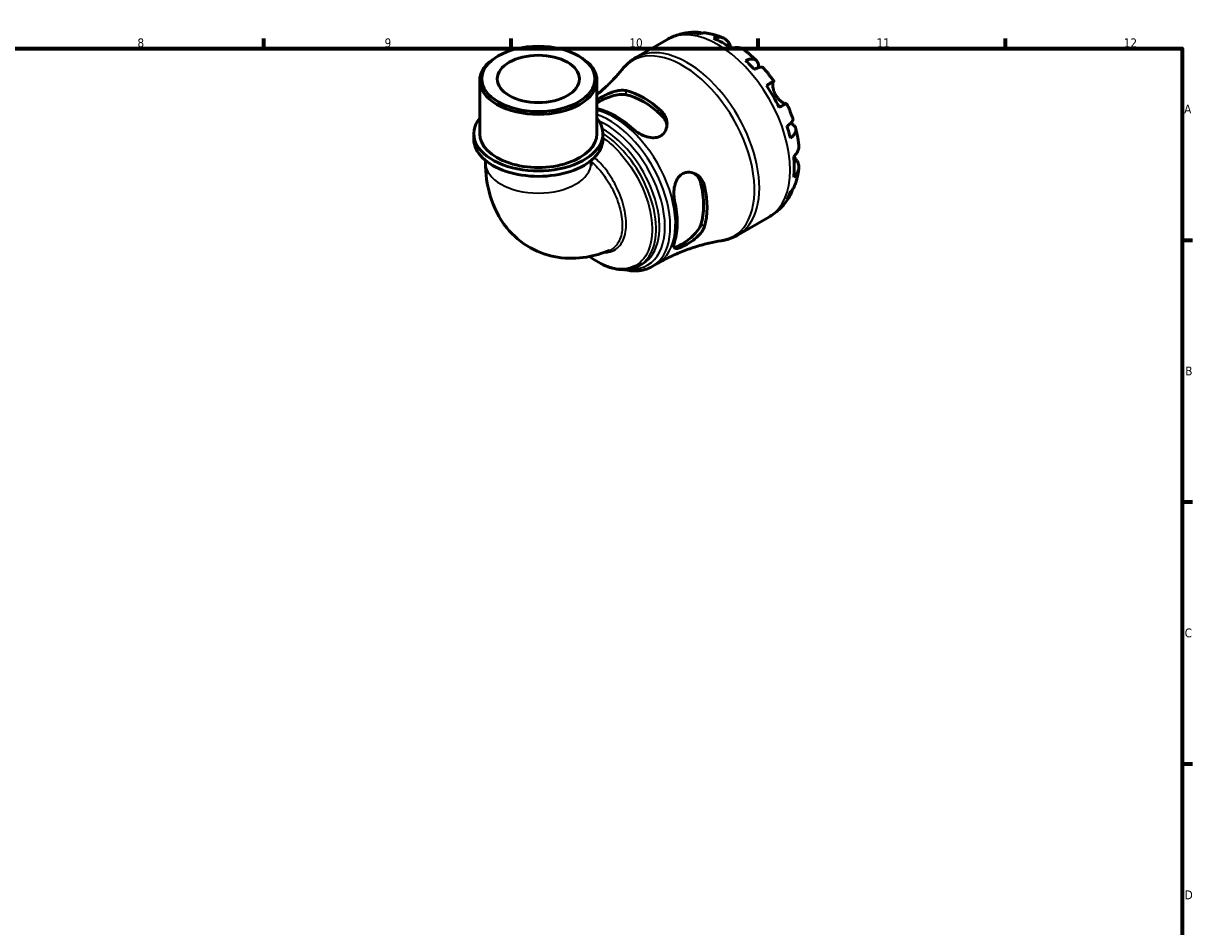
# Model space of a CAD drawing. Header units: millimetres. Extents: x 0 to 902, y 0 to 854.
# Tile 6 of 6: x 492 to 824, y 325 to 581. Entities that reach past the tile are written whole.
import ezdxf

# ---------------------------------------------------------------- set-up
doc = ezdxf.new("R2010")
doc.units = ezdxf.units.MM
for name, color, linetype, lineweight in [('Border (ISO)', 7, 'Continuous', 70), ('Visible (ISO)', 7, 'Continuous', 50), ('Visible Narrow (ISO)', 7, 'Continuous', 35)]:
    doc.layers.add(name, color=color, linetype=linetype, lineweight=lineweight)
doc.styles.add('Note Text (ISO)', font='tahoma.ttf')

# ---------------------------------------------------------------- blocks, each defined once
blk = doc.blocks.new('Borders Default Border')
at = {"layer": 'Border (ISO)'}
for p, q in [((560.67, 574), (560.67, 576.9)), ((630.75, 574), (630.75, 576.9)), ((700.83, 574), (700.83, 576.9)), ((770.92, 574), (770.92, 576.9)), ((821, 519.75), (823.9, 519.75)), ((821, 445.5), (823.9, 445.5)), ((821, 371.25), (823.9, 371.25))]:
    blk.add_line(p, q, dxfattribs=at)
at = {"layer": 'Border (ISO)', "flags": 128}
blk.add_lwpolyline([(20, 20), (20, 574), (821, 574), (821, 20), (20, 20)], dxfattribs=at)
at = {"layer": 'Border (ISO)', "color": 232, "true_color": 0xca0064, "char_height": 2.5, "attachment_point": 7, "style": 'Note Text (ISO)'}
for s, insert in [('8', (524.81, 574.34)), ('9', (594.88, 574.35)), ('10', (664.29, 574.35)), ('11', (734.37, 574.4)), ('12', (804.46, 574.4)), ('A', (821.59, 555.62)), ('B', (821.89, 481.38)), ('C', (821.73, 407.08)), ('D', (821.73, 332.88))]:
    blk.add_mtext(s, dxfattribs=dict(at, insert=insert))

msp = doc.modelspace()

# ---------------------------------------------------------------- linework, layer by layer
at = {"layer": 'Visible (ISO)'}
for p, q in [((666.147, 571.484), (674.906, 576.527)), ((627.077, 571.916), (626.666, 571.677)), ((649.855, 571.916), (650.267, 571.677)), ((621.842, 549.875), (621.842, 564.934)), ((655.091, 549.875), (655.091, 564.934)), ((620.179, 548.322), (620.179, 549.875)), ((656.753, 548.322), (656.753, 549.875)), ((623.504, 542.267), (623.504, 541.646)), ((653.428, 542.267), (653.428, 541.646)), ((695.091, 521.222), (703.85, 526.266)), ((667.151, 512.494), (668.12, 513.052)), ((670.761, 512.231), (672.189, 513.053))]:
    msp.add_line(p, q, dxfattribs=at)
for centre, major_axis, ratio, start_param, end_param in [((690.651, 552.129), (-14.381, 24.973), 0.5780931, 5.8274083, 5.9574315), ((690.651, 552.129), (-14.381, 24.973), 0.5780931, 5.3744724, 5.6249693), ((638.466, 564.934), (-16.625, 0), 0.5758617, 5.5016397, 10.2063236), ((690.651, 552.129), (-14.381, 24.973), 0.5780931, 5.0420102, 5.1720334), ((668.331, 539.276), (12.676, -22.013), 0.5780931, 2.0773073, 2.6389491), ((668.331, 539.276), (11.982, -20.807), 0.5780931, 2.0605443, 2.6557121), ((690.651, 552.129), (-14.381, 24.973), 0.5780931, 4.5890743, 4.8395711), ((638.466, 549.875), (-18.287, 0), 0.5758617, 5.8534856, 9.8544776), ((660.411, 534.716), (-12.303, 21.364), 0.5780931, 5.2101249, 5.7893168), ((690.651, 552.129), (-14.381, 24.973), 0.5780931, 4.256612, 4.3866352), ((638.466, 548.322), (-18.287, 0), 0.5758617, 0, 3.1415927), ((638.466, 549.875), (-16.625, 0), 0.5758617, 0, 3.1415927), ((690.651, 552.129), (-14.381, 24.973), 0.5780931, 3.8036761, 4.054173), ((668.331, 539.276), (11.982, -20.807), 0.5780931, 0.489748, 1.0849158), ((668.331, 539.276), (12.676, -22.013), 0.5780931, 0.5065109, 1.0681528), ((660.411, 534.716), (-12.303, 21.364), 0.5780931, 3.6393285, 4.2185205), ((690.651, 552.129), (14.381, -24.973), 0.5780931, 0.3296212, 0.4596444)]:
    msp.add_ellipse(centre, major_axis=major_axis, ratio=ratio, start_param=start_param, end_param=end_param, dxfattribs=at)
for major_axis in [(16.044, 0), (11.637, 0)]:
    msp.add_ellipse((638.466, 565.408), major_axis=major_axis, ratio=0.5758617, dxfattribs=at)
for points, knots in [([(674.906, 576.527), (675.419, 576.823), (675.949, 577.089), (677.032, 577.559), (677.585, 577.763), (678.704, 578.107), (679.27, 578.248), (680.404, 578.467), (680.973, 578.546), (682.105, 578.646), (682.669, 578.667), (683.228, 578.663)], [5.49972085, 5.49972085, 5.49972085, 5.49972085, 5.56520194, 5.56520194, 5.63068302, 5.63068302, 5.6961641, 5.6961641, 5.76164519, 5.76164519, 5.82712627, 5.82712627, 5.82712627, 5.82712627]), ([(681.646, 578.45), (682.097, 578.577), (682.559, 578.645), (683.425, 578.675), (683.908, 578.636), (684.566, 578.496), (684.745, 578.448), (684.921, 578.393)], [0.17074605, 0.17074605, 0.17074605, 0.17074605, 0.33284003, 0.33284003, 0.49949435, 0.49949435, 0.56252044, 0.56252044, 0.56252044, 0.56252044]), ([(686.368, 578.365), (686.022, 578.427), (685.671, 578.447), (684.951, 578.413), (684.521, 578.342), (684.092, 578.213)], [4.87971703, 4.87971703, 4.87971703, 4.87971703, 5.01708759, 5.01708759, 5.17918157, 5.17918157, 5.17918157, 5.17918157]), ([(686.368, 578.366), (686.688, 578.308), (687.006, 578.243), (687.636, 578.099), (687.948, 578.02), (688.566, 577.848), (688.872, 577.756), (689.479, 577.558), (689.78, 577.453), (690.375, 577.231), (690.67, 577.114), (690.963, 576.991)], [5.9523628, 5.9523628, 5.9523628, 5.9523628, 5.99162777, 5.99162777, 6.03089274, 6.03089274, 6.07015771, 6.07015771, 6.10942267, 6.10942267, 6.14868764, 6.14868764, 6.14868764, 6.14868764]), ([(688.105, 576.971), (688.511, 577.108), (688.908, 577.192), (689.622, 577.259), (690.004, 577.247), (690.715, 577.104), (691.045, 576.974), (691.601, 576.648), (691.878, 576.421), (692.293, 575.939), (692.448, 575.707), (692.577, 575.465)], [0.17075309, 0.17075309, 0.17075309, 0.17075309, 0.33215152, 0.33215152, 0.49888818, 0.49888818, 0.66562485, 0.66562485, 0.83351137, 0.83351137, 0.95687373, 0.95687373, 0.95687373, 0.95687373]), ([(692.577, 575.465), (692.578, 575.462), (692.579, 575.46), (692.644, 575.339), (692.714, 575.21), (692.857, 574.949), (692.929, 574.82), (693.101, 574.519), (693.202, 574.345), (693.325, 574.14), (693.341, 574.116), (693.356, 574.091)], [-0.58332629, -0.58332629, -0.58332629, -0.58332629, -0.58206847, -0.58206847, -0.51861604, -0.51861604, -0.4628074, -0.4628074, -0.39473272, -0.39473272, -0.38532618, -0.38532618, -0.38532618, -0.38532618]), ([(696.68, 573.703), (696.592, 573.768), (696.503, 573.827), (696.136, 574.042), (695.806, 574.172), (695.095, 574.315), (694.713, 574.328), (693.999, 574.26), (693.603, 574.176), (693.196, 574.039)], [4.66534673, 4.66534673, 4.66534673, 4.66534673, 4.71913293, 4.71913293, 4.88586959, 4.88586959, 5.05260626, 5.05260626, 5.21400469, 5.21400469, 5.21400469, 5.21400469]), ([(696.68, 573.704), (696.938, 573.513), (697.194, 573.319), (697.7, 572.922), (697.95, 572.719), (698.446, 572.307), (698.691, 572.097), (699.177, 571.669), (699.417, 571.451), (699.893, 571.009), (700.128, 570.784), (700.36, 570.556)], [0.139021, 0.139021, 0.139021, 0.139021, 0.17865725, 0.17865725, 0.2182935, 0.2182935, 0.25792975, 0.25792975, 0.297566, 0.297566, 0.33720225, 0.33720225, 0.33720225, 0.33720225]), ([(662.321, 568.216), (662.533, 568.476), (662.754, 568.728), (663.214, 569.218), (663.453, 569.456), (663.949, 569.913), (664.206, 570.133), (664.735, 570.553), (665.007, 570.754), (665.567, 571.135), (665.854, 571.315), (666.147, 571.484)], [5.28306524, 5.28306524, 5.28306524, 5.28306524, 5.32639636, 5.32639636, 5.36972748, 5.36972748, 5.41305861, 5.41305861, 5.45638973, 5.45638973, 5.49972085, 5.49972085, 5.49972085, 5.49972085]), ([(697.209, 570.659), (697.597, 570.813), (697.964, 570.92), (698.605, 571.042), (698.936, 571.067), (699.529, 571.012), (699.79, 570.933), (700.206, 570.71), (700.4, 570.545), (700.697, 570.123), (700.801, 569.865), (700.92, 569.327), (700.945, 568.998), (700.922, 568.62), (700.922, 568.606), (700.921, 568.592)], [0.1707461, 0.1707461, 0.1707461, 0.1707461, 0.33284, 0.33284, 0.4994944, 0.4994944, 0.6661487, 0.6661487, 0.8332087, 0.8332087, 1.0002688, 1.0002688, 1.1679728, 1.1679728, 1.1744217, 1.1744217, 1.1744217, 1.1744217]), ([(662.321, 568.216), (661.605, 567.339), (660.831, 566.452), (659.166, 564.681), (658.277, 563.797), (656.616, 562.265), (655.867, 561.612), (655.091, 560.972)], [5.28306524, 5.28306524, 5.28306524, 5.28306524, 5.32639636, 5.32639636, 5.36972748, 5.36972748, 5.40265073, 5.40265073, 5.40265073, 5.40265073]), ([(702.242, 568.572), (702.181, 568.64), (702.097, 568.686), (701.861, 568.748), (701.671, 568.753), (701.201, 568.678), (700.921, 568.599), (700.356, 568.396), (700.021, 568.255), (699.655, 568.079)], [4.56205101, 4.56205101, 4.56205101, 4.56205101, 4.68377895, 4.68377895, 4.85043327, 4.85043327, 5.01708759, 5.01708759, 5.17918157, 5.17918157, 5.17918157, 5.17918157]), ([(702.242, 568.572), (702.456, 568.331), (702.667, 568.086), (703.084, 567.591), (703.289, 567.341), (703.695, 566.835), (703.895, 566.579), (704.29, 566.063), (704.485, 565.802), (704.868, 565.276), (705.057, 565.01), (705.243, 564.743)], [0.44766847, 0.44766847, 0.44766847, 0.44766847, 0.48658997, 0.48658997, 0.52551147, 0.52551147, 0.56443297, 0.56443297, 0.60335447, 0.60335447, 0.64227596, 0.64227596, 0.64227596, 0.64227596]), ([(703.147, 563.544), (703.494, 563.743), (703.802, 563.92), (704.306, 564.209), (704.545, 564.347), (704.919, 564.56), (705.053, 564.637), (705.214, 564.728), (705.255, 564.75), (705.228, 564.733), (705.187, 564.708), (705.123, 564.67)], [0.17075309, 0.17075309, 0.17075309, 0.17075309, 0.33215152, 0.33215152, 0.49888818, 0.49888818, 0.66562485, 0.66562485, 0.83351137, 0.83351137, 0.95687373, 0.95687373, 0.95687373, 0.95687373]), ([(705.123, 564.67), (705.102, 564.658), (705.082, 564.638), (705.029, 564.564), (704.999, 564.493), (704.95, 564.299), (704.932, 564.176), (704.909, 563.824), (704.914, 563.576), (704.981, 562.945), (705.057, 562.551), (705.317, 561.713), (705.504, 561.277), (705.742, 560.864)], [-0.58004807, -0.58004807, -0.58004807, -0.58004807, -0.5384523, -0.5384523, -0.46383793, -0.46383793, -0.3862639, -0.3862639, -0.27840269, -0.27840269, -0.14277912, -0.14277912, 0, 0, 0, 0]), ([(655.091, 559.41), (655.101, 559.417), (655.112, 559.425), (655.481, 559.686), (655.894, 559.949), (656.919, 560.542), (657.538, 560.862), (658.955, 561.493), (659.758, 561.783), (661.244, 562.145), (661.933, 562.231), (662.838, 562.192), (663.106, 562.157), (663.353, 562.097)], [-1.09057855, -1.09057855, -1.09057855, -1.09057855, -1.08556473, -1.08556473, -0.91912248, -0.91912248, -0.71022301, -0.71022301, -0.4527267, -0.4527267, -0.21401605, -0.21401605, -0.10425246, -0.10425246, -0.10425246, -0.10425246]), ([(655.091, 558.628), (655.201, 558.696), (655.315, 558.764), (655.934, 559.121), (656.562, 559.439), (657.911, 560.032), (658.633, 560.304), (660.018, 560.727), (660.779, 560.899), (662.188, 561.048), (662.836, 561.024), (663.353, 560.909)], [1.68677618, 1.68677618, 1.68677618, 1.68677618, 1.73704316, 1.73704316, 1.9496619, 1.9496619, 2.16228063, 2.16228063, 2.39152982, 2.39152982, 2.62077901, 2.62077901, 2.62077901, 2.62077901]), ([(705.742, 560.864), (705.872, 560.64), (706.015, 560.424), (706.333, 560.004), (706.508, 559.802), (706.942, 559.358), (707.201, 559.138), (707.681, 558.79), (707.896, 558.661), (708.213, 558.508), (708.327, 558.464), (708.517, 558.413), (708.592, 558.405), (708.661, 558.413), (708.673, 558.416), (708.684, 558.419)], [0, 0, 0, 0, 0.07774953, 0.07774953, 0.16081914, 0.16081914, 0.27783798, 0.27783798, 0.3882896, 0.3882896, 0.46542959, 0.46542959, 0.54035429, 0.54035429, 0.55720532, 0.55720532, 0.55720532, 0.55720532]), ([(708.843, 558.507), (708.842, 558.508), (708.802, 558.485), (708.653, 558.401), (708.519, 558.325), (708.145, 558.111), (707.906, 557.974), (707.402, 557.685), (707.094, 557.508), (706.747, 557.308)], [4.57634622, 4.57634622, 4.57634622, 4.57634622, 4.71913293, 4.71913293, 4.88586959, 4.88586959, 5.05260626, 5.05260626, 5.21400469, 5.21400469, 5.21400469, 5.21400469]), ([(708.843, 558.507), (708.982, 558.212), (709.118, 557.916), (709.382, 557.32), (709.51, 557.021), (709.76, 556.421), (709.882, 556.12), (710.117, 555.515), (710.231, 555.212), (710.451, 554.604), (710.558, 554.298), (710.66, 553.992)], [0.92853136, 0.92853136, 0.92853136, 0.92853136, 0.96745378, 0.96745378, 1.0063762, 1.0063762, 1.04529862, 1.04529862, 1.08422105, 1.08422105, 1.12314347, 1.12314347, 1.12314347, 1.12314347]), ([(673.309, 556.363), (673.475, 556.213), (673.629, 556.052), (674.155, 555.428), (674.447, 554.917), (674.892, 553.701), (674.99, 552.982), (674.88, 551.632), (674.689, 550.997), (674.102, 550.032), (673.771, 549.671), (672.991, 549.13), (672.565, 548.945), (671.555, 548.711), (670.972, 548.694), (669.649, 548.85), (668.91, 549.066), (667.458, 549.684), (666.747, 550.096), (665.859, 550.756), (665.615, 550.957), (665.389, 551.165)], [-1.976537, -1.976537, -1.976537, -1.976537, -1.9030487, -1.9030487, -1.7054356, -1.7054356, -1.457634, -1.457634, -1.2250225, -1.2250225, -1.0491036, -1.0491036, -0.8871083, -0.8871083, -0.6981528, -0.6981528, -0.4672574, -0.4672574, -0.2235738, -0.2235738, -0.1232095, -0.1232095, -0.1232095, -0.1232095]), ([(673.309, 555.176), (673.826, 554.695), (674.261, 554.096), (674.737, 553.015), (674.86, 552.558), (674.915, 552.114)], [-0.88373584, -0.88373584, -0.88373584, -0.88373584, -0.65448666, -0.65448666, -0.4987874, -0.4987874, -0.4987874, -0.4987874]), ([(708.931, 552.014), (709.267, 552.241), (709.557, 552.459), (710.017, 552.845), (710.226, 553.046), (710.527, 553.413), (710.62, 553.578), (710.686, 553.812), (710.688, 553.907), (710.66, 553.992)], [0.17074605, 0.17074605, 0.17074605, 0.17074605, 0.33284003, 0.33284003, 0.49949435, 0.49949435, 0.66614868, 0.66614868, 0.78841706, 0.78841706, 0.78841706, 0.78841706]), ([(709.998, 552.837), (710.02, 552.827), (710.041, 552.817), (710.387, 552.645), (710.659, 552.46), (711.063, 552.091), (711.234, 551.873), (711.449, 551.407), (711.494, 551.159), (711.477, 550.69), (711.414, 550.425), (711.164, 549.888), (710.976, 549.615), (710.548, 549.123), (710.271, 548.86), (709.944, 548.602)], [4.1712493, 4.1712493, 4.1712493, 4.1712493, 4.1819549, 4.1819549, 4.3496588, 4.3496588, 4.5167189, 4.5167189, 4.6837789, 4.6837789, 4.8504333, 4.8504333, 5.0170876, 5.0170876, 5.1791816, 5.1791816, 5.1791816, 5.1791816]), ([(711.438, 551.371), (711.519, 551.056), (711.596, 550.74), (711.742, 550.107), (711.811, 549.79), (711.938, 549.156), (711.998, 548.838), (712.108, 548.202), (712.158, 547.884), (712.249, 547.247), (712.29, 546.929), (712.326, 546.61)], [1.23357287, 1.23357287, 1.23357287, 1.23357287, 1.27320271, 1.27320271, 1.31283255, 1.31283255, 1.35246238, 1.35246238, 1.39209222, 1.39209222, 1.43172206, 1.43172206, 1.43172206, 1.43172206]), ([(710.869, 543.43), (711.191, 543.712), (711.462, 544.013), (711.88, 544.595), (712.06, 544.93), (712.294, 545.615), (712.347, 545.965), (712.345, 546.39), (712.339, 546.499), (712.326, 546.61)], [0.17075309, 0.17075309, 0.17075309, 0.17075309, 0.33215152, 0.33215152, 0.49888818, 0.49888818, 0.66562485, 0.66562485, 0.72067698, 0.72067698, 0.72067698, 0.72067698]), ([(623.504, 541.646), (623.504, 538.559), (623.874, 535.42), (625.734, 529.15), (627.249, 525.995), (631.349, 520.957), (633.657, 518.976), (638.654, 516.193), (641.27, 515.313), (646.691, 514.427), (649.48, 514.493), (654.369, 515.287), (656.521, 515.926), (658.548, 516.748)], [3.1415927, 3.1415927, 3.1415927, 3.1415927, 3.4265022, 3.4265022, 3.7114118, 3.7114118, 3.9373066, 3.9373066, 4.1434806, 4.1434806, 4.3688503, 4.3688503, 4.5661404, 4.5661404, 4.5661404, 4.5661404]), ([(653.428, 541.646), (653.428, 541.246), (653.462, 540.971), (653.491, 540.802), (653.497, 540.778), (653.497, 540.778)], [3.14159265, 3.14159265, 3.14159265, 3.14159265, 3.3227682, 3.3227682, 3.39377928, 3.39377928, 3.39377928, 3.39377928]), ([(711.81, 542.152), (711.955, 541.919), (712.078, 541.67), (712.287, 541.072), (712.344, 540.721), (712.347, 540.078), (712.294, 539.729), (712.06, 539.044), (711.88, 538.709), (711.462, 538.126), (711.191, 537.826), (710.869, 537.544)], [4.42788405, 4.42788405, 4.42788405, 4.42788405, 4.5512464, 4.5512464, 4.71913293, 4.71913293, 4.88586959, 4.88586959, 5.05260626, 5.05260626, 5.21400469, 5.21400469, 5.21400469, 5.21400469]), ([(710.994, 543.542), (711.041, 543.456), (711.088, 543.371), (711.242, 543.097), (711.346, 542.919), (711.546, 542.581), (711.641, 542.424), (711.757, 542.237), (711.784, 542.193), (711.81, 542.152)], [-2.11847631, -2.11847631, -2.11847631, -2.11847631, -2.08674766, -2.08674766, -2.01440674, -2.01440674, -1.93994266, -1.93994266, -1.91637503, -1.91637503, -1.91637503, -1.91637503]), ([(677.118, 530.851), (677.073, 531.048), (677.036, 531.25), (676.906, 532.102), (676.872, 532.783), (676.942, 534.218), (677.061, 534.971), (677.474, 536.316), (677.753, 536.913), (678.42, 537.826), (678.77, 538.164), (679.568, 538.676), (680.003, 538.842), (681.029, 539.014), (681.616, 538.968), (682.871, 538.607), (683.523, 538.234), (684.579, 537.267), (684.998, 536.692), (685.415, 535.736), (685.518, 535.42), (685.589, 535.093)], [-1.9566469, -1.9566469, -1.9566469, -1.9566469, -1.8907363, -1.8907363, -1.685466, -1.685466, -1.4592397, -1.4592397, -1.2519448, -1.2519448, -1.0855647, -1.0855647, -0.9191225, -0.9191225, -0.710223, -0.710223, -0.4527267, -0.4527267, -0.2140161, -0.2140161, -0.1042525, -0.1042525, -0.1042525, -0.1042525]), ([(682.701, 538.619), (683.062, 538.347), (683.4, 538.009), (684.102, 537.051), (684.404, 536.373), (684.562, 535.685)], [2.23446408, 2.23446408, 2.23446408, 2.23446408, 2.39152982, 2.39152982, 2.62077901, 2.62077901, 2.62077901, 2.62077901]), ([(712.322, 540.011), (712.283, 539.697), (712.237, 539.383), (712.133, 538.756), (712.074, 538.443), (711.943, 537.819), (711.871, 537.508), (711.712, 536.886), (711.625, 536.577), (711.437, 535.959), (711.335, 535.652), (711.225, 535.346)], [1.70536659, 1.70536659, 1.70536659, 1.70536659, 1.7446264, 1.7446264, 1.7838862, 1.7838862, 1.82314601, 1.82314601, 1.86240581, 1.86240581, 1.90166561, 1.90166561, 1.90166561, 1.90166561]), ([(710.53, 534.08), (710.488, 533.89), (710.437, 533.701), (710.226, 533.053), (710.017, 532.616), (709.557, 531.883), (709.267, 531.517), (708.931, 531.192)], [4.78379622, 4.78379622, 4.78379622, 4.78379622, 4.85043327, 4.85043327, 5.01708759, 5.01708759, 5.17918157, 5.17918157, 5.17918157, 5.17918157]), ([(709.944, 533.436), (710.271, 533.742), (710.548, 534.078), (710.942, 534.688), (711.104, 535.009), (711.225, 535.346)], [0.17074605, 0.17074605, 0.17074605, 0.17074605, 0.33284003, 0.33284003, 0.47310885, 0.47310885, 0.47310885, 0.47310885]), ([(709.923, 532.479), (709.646, 531.986), (709.344, 531.502), (708.686, 530.559), (708.33, 530.1), (707.566, 529.217), (707.158, 528.792), (706.29, 527.985), (705.832, 527.604), (704.871, 526.893), (704.369, 526.565), (703.85, 526.266)], [2.02681155, 2.02681155, 2.02681155, 2.02681155, 2.09307488, 2.09307488, 2.15933821, 2.15933821, 2.22560154, 2.22560154, 2.29186487, 2.29186487, 2.3581282, 2.3581282, 2.3581282, 2.3581282]), ([(684.562, 524.174), (684.404, 523.668), (684.102, 523.093), (683.269, 521.945), (682.74, 521.372), (681.682, 520.382), (681.086, 519.893), (679.897, 519.022), (679.307, 518.638), (678.806, 518.35), (678.305, 518.061), (677.842, 517.838), (677.287, 517.662), (677.121, 517.631), (676.983, 517.629)], [-0.8837358, -0.8837358, -0.8837358, -0.8837358, -0.6544867, -0.6544867, -0.4252375, -0.4252375, -0.2126187, -0.2126187, 0, 0, 0, 0.2126187, 0.2126187, 0.3261588, 0.3261588, 0.3261588, 0.3261588]), ([(685.589, 523.582), (685.541, 523.418), (685.479, 523.251), (685.202, 522.629), (684.904, 522.169), (684.073, 521.153), (683.499, 520.604), (682.273, 519.612), (681.627, 519.163), (680.496, 518.465), (680.017, 518.198), (679.158, 517.769), (678.785, 517.607), (678.076, 517.36), (677.769, 517.297), (677.242, 517.319), (677.06, 517.439), (676.869, 517.902), (676.87, 518.258), (676.998, 518.91), (677.05, 519.117), (677.118, 519.34)], [-1.976537, -1.976537, -1.976537, -1.976537, -1.9030487, -1.9030487, -1.7054356, -1.7054356, -1.457634, -1.457634, -1.2250225, -1.2250225, -1.0491036, -1.0491036, -0.8871083, -0.8871083, -0.6981528, -0.6981528, -0.4672574, -0.4672574, -0.2235738, -0.2235738, -0.1232095, -0.1232095, -0.1232095, -0.1232095]), ([(695.091, 521.222), (694.798, 521.053), (694.498, 520.895), (693.888, 520.602), (693.577, 520.467), (692.948, 520.22), (692.629, 520.109), (691.985, 519.91), (691.66, 519.822), (691.005, 519.67), (690.675, 519.605), (690.344, 519.552)], [2.3581282, 2.3581282, 2.3581282, 2.3581282, 2.40145932, 2.40145932, 2.44479044, 2.44479044, 2.48812157, 2.48812157, 2.53145269, 2.53145269, 2.57478381, 2.57478381, 2.57478381, 2.57478381]), ([(672.189, 513.053), (673.383, 513.74), (674.602, 514.383), (677.067, 515.566), (678.311, 516.107), (680.797, 517.08), (682.039, 517.514), (684.492, 518.273), (685.703, 518.599), (688.071, 519.149), (689.227, 519.373), (690.344, 519.552)], [2.3581282, 2.3581282, 2.3581282, 2.3581282, 2.40145932, 2.40145932, 2.44479044, 2.44479044, 2.48812157, 2.48812157, 2.53145269, 2.53145269, 2.57478381, 2.57478381, 2.57478381, 2.57478381]), ([(667.151, 512.494), (666.545, 512.145), (665.895, 511.873), (664.521, 511.487), (663.796, 511.375), (662.275, 511.314), (661.477, 511.37), (659.828, 511.655), (658.975, 511.889), (657.244, 512.53), (656.365, 512.94), (654.644, 513.906), (653.801, 514.456), (652.972, 515.075)], [3.92893343, 3.92893343, 3.92893343, 3.92893343, 4.07445779, 4.07445779, 4.22254842, 4.22254842, 4.37657054, 4.37657054, 4.53637269, 4.53637269, 4.69955236, 4.69955236, 4.85786383, 4.85786383, 4.85786383, 4.85786383]), ([(670.761, 512.231), (669.441, 511.47), (667.928, 511.053), (665.214, 510.941), (664.057, 511.063), (662.882, 511.34)], [2.3581282, 2.3581282, 2.3581282, 2.3581282, 2.65134297, 2.65134297, 2.85545688, 2.85545688, 2.85545688, 2.85545688])]:
    msp.add_open_spline(points, degree=3, knots=knots, dxfattribs=at)
msp.add_open_spline([(655.433, 556.898), (655.313, 556.926), (655.199, 556.955), (655.091, 556.986)], degree=3, dxfattribs=at)
at = {"layer": 'Visible Narrow (ISO)'}
for p, q in [((692.577, 575.465), (691.778, 575.004)), ((705.123, 564.67), (703.152, 563.536)), ((663.353, 560.909), (663.353, 562.097)), ((673.309, 556.363), (673.309, 555.176)), ((711.81, 542.152), (710.999, 541.684)), ((684.562, 535.685), (685.589, 535.093)), ((685.589, 523.582), (684.562, 524.174))]:
    msp.add_line(p, q, dxfattribs=at)
for centre, major_axis, ratio, start_param, end_param in [((689.378, 551.396), (-14.472, 25.131), 0.5780931, 3.1415927, 6.2831853), ((679.429, 545.667), (-14.347, 24.914), 0.5780931, 2.924937, 6.4998409), ((680.619, 546.353), (14.472, -25.131), 0.5780931, 0, 3.1415927), ((659.888, 534.414), (12.301, -21.361), 0.5780931, 0, 2.6369566), ((658.46, 533.592), (12.301, -21.361), 0.5780931, 0, 2.5526345), ((657.646, 533.123), (11.795, -20.482), 0.5780931, 5.9329064, 8.7599618), ((656.832, 532.655), (11.288, -19.602), 0.5780931, 0, 2.3733646), ((638.466, 541.646), (14.962, 0), 0.5758617, 3.1415927, 6.2831853)]:
    msp.add_ellipse(centre, major_axis=major_axis, ratio=ratio, start_param=start_param, end_param=end_param, dxfattribs=at)
for points, knots in [([(656.753, 548.742), (657.87, 547.964), (658.975, 547.054), (662.262, 543.902), (664.312, 541.284), (667.536, 535.818), (668.767, 533.007), (670.533, 527.005), (670.914, 523.834), (670.454, 518.418), (669.655, 516.151), (667.066, 512.865), (665.267, 511.862), (660.924, 511.357), (658.342, 511.958), (654.821, 513.835), (653.907, 514.416), (653.003, 515.082)], [1.673702, 1.673702, 1.673702, 1.673702, 1.8891376, 1.8891376, 2.3380967, 2.3380967, 2.7512986, 2.7512986, 3.2340298, 3.2340298, 3.7008067, 3.7008067, 4.1725724, 4.1725724, 4.6752672, 4.6752672, 4.8508717, 4.8508717, 4.8508717, 4.8508717]), ([(667.149, 512.497), (668.011, 512.993), (668.775, 513.657), (670.739, 516.155), (671.556, 518.483), (672.019, 524.04), (671.624, 527.293), (669.8, 533.443), (668.532, 536.321), (665.216, 541.911), (663.11, 544.584), (659.514, 548.017), (658.138, 549.11), (656.752, 550.001)], [-3.9289334, -3.9289334, -3.9289334, -3.9289334, -3.7008067, -3.7008067, -3.2340298, -3.2340298, -2.7512986, -2.7512986, -2.3380967, -2.3380967, -1.8891376, -1.8891376, -1.6288494, -1.6288494, -1.6288494, -1.6288494]), ([(653.428, 542.01), (653.629, 541.842), (653.828, 541.668), (655.147, 540.455), (656.213, 539.216), (658.197, 536.457), (659.105, 534.922), (660.764, 531.464), (661.447, 529.521), (662.234, 525.845), (662.356, 524.108), (662.037, 521.071), (661.61, 519.763), (660.327, 517.822), (659.511, 517.142), (658.547, 516.749)], [-2.964477, -2.964477, -2.964477, -2.964477, -2.9074198, -2.9074198, -2.5829895, -2.5829895, -2.2401692, -2.2401692, -1.8289483, -1.8289483, -1.4307872, -1.4307872, -1.042074, -1.042074, -0.6875558, -0.6875558, -0.6875558, -0.6875558]), ([(657.057, 516.187), (657.476, 516.177), (657.882, 516.205), (659.786, 516.53), (661.052, 517.37), (662.638, 519.746), (663.095, 521.111), (663.461, 524.28), (663.357, 526.093), (662.599, 529.929), (661.929, 531.956), (660.295, 535.553), (659.401, 537.146), (657.439, 539.996), (656.382, 541.269), (654.957, 542.603), (654.658, 542.864), (654.354, 543.108)], [0.4346439, 0.4346439, 0.4346439, 0.4346439, 0.5591036, 0.5591036, 1.042074, 1.042074, 1.4307872, 1.4307872, 1.8289483, 1.8289483, 2.2401692, 2.2401692, 2.5829895, 2.5829895, 2.9074198, 2.9074198, 2.9918278, 2.9918278, 2.9918278, 2.9918278])]:
    msp.add_open_spline(points, degree=3, knots=knots, dxfattribs=at)

# ---------------------------------------------------------------- block references
msp.add_blockref('Borders Default Border', (0, 0))

doc.saveas('drawing.dxf')
